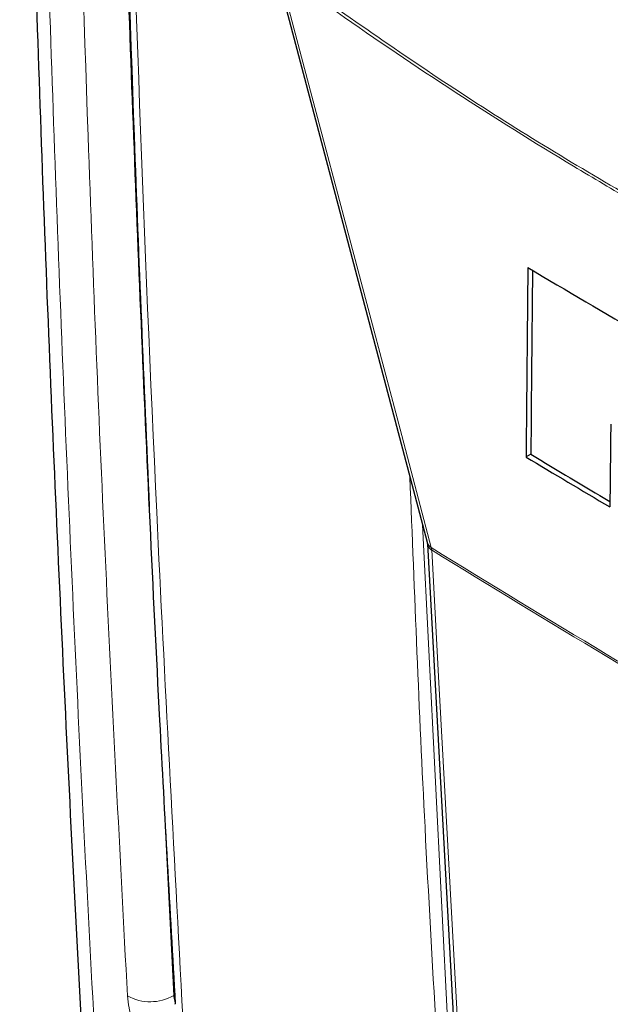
# Paper-space layout 'Blatt2' of a CAD drawing. Header units: millimetres. Extents: x 5 to 418, y 2 to 292.
# Tile 7 of 60: x 77 to 92, y 144 to 169. Entities that reach past the tile are written whole.
import ezdxf

# ---------------------------------------------------------------- set-up
doc = ezdxf.new("R2010")
doc.units = ezdxf.units.MM

psp = doc.layouts.new('Blatt2')

# ---------------------------------------------------------------- linework, layer by layer
at = {"color": 7, "linetype": 'Continuous', "lineweight": 25}
for p, q in [((83.409, 169.973), (87.214, 155.578)), ((89.8, 157.772), (89.683, 157.705)), ((87.219, 155.541), (87.972, 141.827)), ((80.918, 144.062), (80.918, 144.051))]:
    psp.add_line(p, q, dxfattribs=at)
at = {"color": 7, "linetype": 'Continuous', "lineweight": 18}
for p, q in [((87.1, 156.009), (87.817, 141.842)), ((87.327, 155.385), (87.318, 155.444)), ((80.611, 149.842), (80.893, 144.275))]:
    psp.add_line(p, q, dxfattribs=at)
at = {"color": 7, "linetype": 'Continuous', "lineweight": 18, "flags": 128}
for points in [[(83.513, 169.838), (83.657, 169.293), (84.233, 167.114), (86.537, 158.397), (87.318, 155.444)], [(87.327, 155.385), (87.361, 154.754), (87.5, 152.229), (88.079, 141.671)]]:
    psp.add_lwpolyline(points, dxfattribs=at)
at = {"color": 7, "linetype": 'Continuous', "lineweight": 25}
for centre, radius, start, end in [((261.625, 451.879), 336.645, 239.29483, 240.43502), ((258.661, 438.593), 327.799, 238.96951, 239.39441), ((258.661, 438.459), 327.565, 238.969, 239.37068)]:
    psp.add_arc(centre, radius, start, end, dxfattribs=at)
at = {"color": 7, "linetype": 'Continuous', "lineweight": 18}
for centre, radius, start, end in [((87.432, 155.639), 0.226, 195.6341, 239.7966), ((87.42, 155.564), 0.202, 186.0619, 242.4964), ((263.276, 439.806), 334.4, 238.25156, 241.75381), ((263.279, 439.737), 334.388, 238.25137, 241.754), ((80.305, 145.272), 1.158, 240.7166, 300.5254)]:
    psp.add_arc(centre, radius, start, end, dxfattribs=at)
at = {"color": 7, "linetype": 'Continuous', "lineweight": 25}
for centre, major_axis, ratio, start_param, end_param in [((3120.557, 10133.072), (2956.599, 10286.876), 0.064859, 2.910951, 2.91282), ((3119.293, 10128.6), (2955.251, 10282.188), 0.064859, 2.911007, 2.912822), ((3167.868, 10304.884), (3002.327, 10464.008), 0.064047, 2.912272, 2.913078)]:
    psp.add_ellipse(centre, major_axis=major_axis, ratio=ratio, start_param=start_param, end_param=end_param, dxfattribs=at)
for points, knots in [([(77.05, 185.224), (77.076, 183.895), (77.162, 179.326), (77.38, 171.375), (77.728, 161.39), (78.178, 151.289), (78.572, 143.646), (78.836, 139.386), (78.894, 138.455)], [0, 0, 0, 0, 0.084172, 0.289429, 0.506085, 0.722738, 0.939395, 1, 1, 1, 1]), ([(79.353, 183.466), (79.369, 182.651), (79.453, 178.476), (79.688, 170.995), (80.063, 161.029), (80.476, 152.048), (80.797, 146.415), (80.932, 144.061)], [0, 0, 0, 0, 0.0612246, 0.3135931, 0.5660969, 0.8186987, 1, 1, 1, 1]), ([(87.214, 155.576), (87.216, 155.57), (87.218, 155.561), (87.219, 155.539), (87.22, 155.532)], [0, 0, 0, 0, 0.667156, 1, 1, 1, 1])]:
    psp.add_open_spline(points, degree=3, knots=knots, dxfattribs=at)
at = {"color": 7, "linetype": 'Continuous', "lineweight": 18}
for points, knots in [([(77.394, 184.661), (77.473, 181.037), (77.631, 173.788), (77.993, 162.989), (78.449, 152.243), (78.881, 143.899), (79.162, 139.139), (79.234, 137.926)], [0, 0, 0, 0, 0.230063, 0.460152, 0.690616, 0.921105, 1, 1, 1, 1]), ([(79.738, 144.262), (79.551, 147.823), (79.176, 154.946), (78.632, 168.199), (78.394, 177.961), (78.244, 184.102)], [0, 0, 0, 0, 0.270567, 0.541163, 1, 1, 1, 1]), ([(79.418, 183.471), (79.558, 177.538), (79.771, 168.486), (80.157, 159.538), (80.29, 156.455)], [0, 0, 0, 0, 0.65546, 1, 1, 1, 1]), ([(79.545, 183.152), (79.555, 182.723), (79.605, 180.579), (79.841, 171.59), (80.303, 158.844), (80.894, 147.935), (81.12, 143.747)], [0, 0, 0, 0, 0.032288, 0.161438, 0.678067, 1, 1, 1, 1]), ([(83.513, 169.911), (84.975, 168.881), (87.906, 166.815), (92.311, 164.133), (96.706, 161.74), (99.605, 160.436), (101.058, 159.783)], [0, 0, 0, 0, 0.250822, 0.502682, 0.750834, 1, 1, 1, 1]), ([(101.077, 159.699), (99.629, 160.35), (96.726, 161.656), (93.313, 163.513), (90.373, 165.242), (87.912, 166.786), (85.461, 168.439), (83.997, 169.49), (83.513, 169.838)], [0, 0, 0, 0, 0.2481436, 0.4972894, 0.5811434, 0.7488807, 0.9169293, 1, 1, 1, 1]), ([(87.532, 141.836), (87.526, 141.941), (87.495, 142.467), (87.367, 144.677), (87.081, 149.671), (86.898, 154.292), (86.783, 157.21)], [0, 0, 0, 0, 0.020653, 0.103267, 0.433722, 1, 1, 1, 1]), ([(80.873, 142.301), (80.752, 142.393), (80.511, 142.577), (80.18, 143.003), (79.922, 143.481), (79.775, 143.921), (79.748, 144.165), (79.738, 144.262)], [0, 0, 0, 0, 0.214727, 0.429404, 0.643776, 0.857959, 1, 1, 1, 1]), ([(80.893, 144.275), (80.897, 144.228), (80.903, 144.171), (80.926, 144.107), (80.93, 144.096)], [0, 0, 0, 0, 0.827522, 1, 1, 1, 1])]:
    psp.add_open_spline(points, degree=3, knots=knots, dxfattribs=at)

doc.saveas('drawing.dxf')
